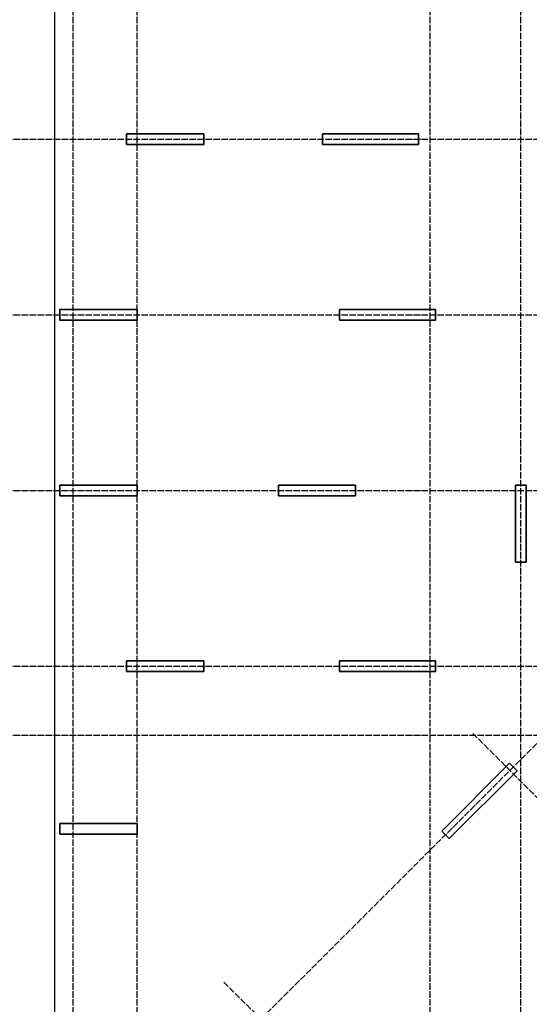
# Model space of a CAD drawing. Header units: millimetres. Extents: x -24871 to 40608, y -2869 to 48080.
# Tile 54 of 119: x -1005 to 8560, y 8843 to 27346. Entities that reach past the tile are written whole.
import ezdxf

# ---------------------------------------------------------------- set-up
doc = ezdxf.new("R2010")
doc.units = ezdxf.units.MM
doc.linetypes.add('______11', pattern=[150, 120, -15, 0, -15])
doc.linetypes.add('______5', pattern=[330, 240, -30, 30, -30])
doc.layers.add('Standard', color=7, linetype='Continuous', lineweight=25)
doc.layers.add('Осевая линия_ общее', color=7, linetype='______5', lineweight=13, true_color=0xa0a0a0)

# ---------------------------------------------------------------- blocks, each defined once
blk = doc.blocks.new('СЛОЖНЫЙ_ОБЪЕКТ_0')
at = {"layer": 'Осевая линия_ общее', "color": 253, "linetype": '______11', "lineweight": -3, "true_color": 0xa0a0a0, "transparency": 33554687}
for p, q in [((0, -2590), (0, 47490)), ((1200, -2590), (1200, 47490)), ((6700, -2590), (6700, 47490)), ((8400, -2590), (8400, 47490)), ((-2770, 25100), (14470, 25100)), ((552, 5594), (17714, 22756)), ((-2770, 21800), (14410, 21800)), ((-2770, 18500), (20260, 18500)), ((-2770, 15200), (26050, 15200)), ((-2770, 13900), (26050, 13900)), ((13952, 7482), (7489, 13945)), ((9278, 2808), (2815, 9271))]:
    blk.add_line(p, q, dxfattribs=at)

msp = doc.modelspace()

# ---------------------------------------------------------------- linework, layer by layer
at = {"color": 7, "linetype": 'Continuous', "lineweight": 35, "transparency": 33554687}
for p, q in [((4680, 25000), (4680, 25200)), ((4680, 25200), (6480, 25200)), ((6480, 25200), (6480, 25000)), ((6480, 25000), (4680, 25000)), ((5000, 21700), (5000, 21900)), ((5000, 21900), (6800, 21900)), ((6800, 21900), (6800, 21700)), ((6800, 21700), (5000, 21700)), ((8300, 17150), (8300, 18600)), ((8300, 18600), (8500, 18600)), ((8500, 18600), (8500, 17150)), ((8500, 17150), (8300, 17150)), ((5000, 15100), (5000, 15300)), ((5000, 15300), (6800, 15300)), ((6800, 15300), (6800, 15100)), ((6800, 15100), (5000, 15100)), ((-250, 12040), (-250, 12240)), ((-250, 12240), (1200, 12240)), ((1200, 12240), (1200, 12040)), ((1200, 12040), (-250, 12040))]:
    msp.add_line(p, q, dxfattribs=at)
at = {"layer": 'Standard', "color": 7, "linetype": 'Continuous', "lineweight": 35, "transparency": 33554687}
for p, q in [((1000, 25000), (1000, 25200)), ((1000, 25200), (2450, 25200)), ((2450, 25200), (2450, 25000)), ((2450, 25000), (1000, 25000)), ((-250, 21700), (-250, 21900)), ((-250, 21900), (1200, 21900)), ((1200, 21900), (1200, 21700)), ((1200, 21700), (-250, 21700)), ((-250, 18400), (-250, 18600)), ((-250, 18600), (1200, 18600)), ((1200, 18600), (1200, 18400)), ((3850, 18400), (3850, 18600)), ((3850, 18600), (5300, 18600)), ((5300, 18600), (5300, 18400)), ((1200, 18400), (-250, 18400)), ((5300, 18400), (3850, 18400)), ((1000, 15100), (1000, 15300)), ((1000, 15300), (2450, 15300)), ((2450, 15300), (2450, 15100)), ((2450, 15100), (1000, 15100)), ((6916.1, 12099.6), (8188.9, 13372.4)), ((8188.9, 13372.4), (8330.4, 13231)), ((8330.4, 13231), (7057.6, 11958.2)), ((7057.6, 11958.2), (6916.1, 12099.6))]:
    msp.add_line(p, q, dxfattribs=at)
at = {"layer": 'Standard', "color": 7, "linetype": 'Continuous', "lineweight": 25, "transparency": 33554687}
msp.add_lwpolyline([(-350, -350.2), (25250, -350.2), (25250, 46690), (-350, 46690), (-350, -350.2)], dxfattribs=at)

# ---------------------------------------------------------------- block references
at = {"layer": 'Осевая линия_ общее', "color": 253, "linetype": '______11', "lineweight": -3, "true_color": 0xa0a0a0, "transparency": 33554687}
msp.add_blockref('СЛОЖНЫЙ_ОБЪЕКТ_0', (0, 0), dxfattribs=at)

doc.saveas('drawing.dxf')
